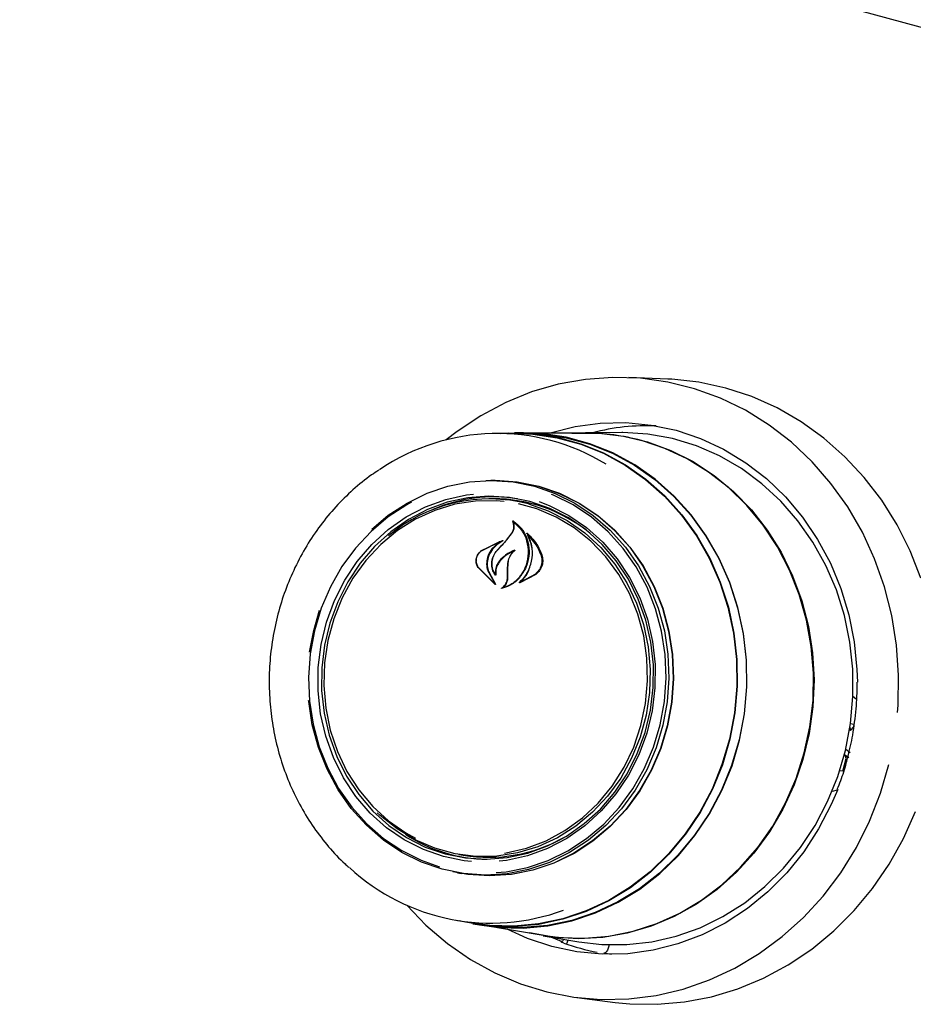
# Model space of a CAD drawing. Header units: inches. Extents: x 35 to 206, y 22 to 147.
# Tile 40 of 51: x 168.55 to 172.03, y 117.04 to 120.88. Entities that reach past the tile are written whole.
import ezdxf

# ---------------------------------------------------------------- set-up
doc = ezdxf.new("R2010")
doc.units = ezdxf.units.IN
doc.header["$LTSCALE"] = 16
doc.header["$MEASUREMENT"] = 0

msp = doc.modelspace()

# ---------------------------------------------------------------- linework, layer by layer
at = {"color": 7, "linetype": 'Continuous', "lineweight": 25}
for p, q in [((152.3656, 126.2014), (177.5425, 119.3589)), ((171.0763, 119.4745), (170.9249, 119.4807)), ((170.4778, 119.2631), (170.4111, 119.263)), ((170.5128, 119.265), (170.4778, 119.2649)), ((170.7552, 119.2637), (170.5125, 119.2632)), ((170.8969, 119.2657), (170.7554, 119.2655)), ((170.4011, 119.079), (170.3855, 119.079)), ((170.3959, 119.0079), (170.3778, 119.0078)), ((170.4767, 118.9166), (170.4732, 118.9169)), ((170.447, 118.8464), (170.469, 118.875)), ((170.4481, 118.8473), (170.4705, 118.8756)), ((170.534, 118.8654), (170.5311, 118.8656)), ((170.3494, 118.805), (170.4185, 118.8397)), ((170.35, 118.8062), (170.4317, 118.8445)), ((170.419, 118.8383), (170.3901, 118.8119)), ((170.4106, 118.8063), (170.447, 118.8464)), ((170.4207, 118.8396), (170.4188, 118.8398)), ((170.4033, 118.6733), (170.3359, 118.7398)), ((170.3989, 118.6784), (170.3367, 118.7408)), ((170.4515, 118.7306), (170.4524, 118.7566)), ((170.4526, 118.7308), (170.4532, 118.7566)), ((170.3778, 118.7197), (170.4, 118.6795)), ((170.3791, 118.7205), (170.4044, 118.6745)), ((170.4027, 118.7146), (170.4027, 118.7146)), ((170.451, 118.6993), (170.4515, 118.7306)), ((170.4525, 118.6993), (170.4526, 118.7308)), ((170.5612, 118.7127), (170.4985, 118.6796)), ((170.5596, 118.714), (170.5048, 118.6835)), ((170.5045, 118.6835), (170.5045, 118.6834)), ((169.695, 118.4944), (169.718, 118.5729)), ((169.6791, 118.4094), (169.695, 118.4944)), ((171.8018, 118.1265), (171.7889, 118.13)), ((171.8011, 118.1172), (171.8033, 118.1261)), ((171.7853, 118.1062), (171.7897, 118.105)), ((171.7863, 118.1164), (171.7882, 118.1071)), ((171.7922, 118.1063), (171.8011, 118.1172)), ((171.7668, 118.0086), (171.7649, 118.0091)), ((171.7652, 118.0103), (171.7826, 117.9984)), ((171.7717, 117.995), (171.7681, 118.0069)), ((171.7703, 118.0307), (171.7881, 118.0181)), ((171.7831, 118.0231), (171.7784, 118.0041)), ((171.7596, 117.9446), (171.7717, 117.995)), ((171.7596, 117.9446), (171.7465, 117.9457)), ((171.7374, 117.8709), (171.717, 117.8656)), ((171.717, 117.8656), (171.7172, 117.8656)), ((170.2608, 117.6202), (170.2786, 117.6172)), ((170.2564, 117.5488), (170.2718, 117.5462)), ((170.2508, 117.3632), (170.3166, 117.3518)), ((170.3163, 117.35), (170.3507, 117.3441)), ((170.3507, 117.3459), (170.5899, 117.3047)), ((170.5898, 117.303), (170.7292, 117.279)), ((170.6615, 117.28), (170.617, 117.2983)), ((170.6615, 117.28), (170.6611, 117.28)), ((170.8471, 117.2673), (170.8448, 117.258)), ((170.8266, 117.235), (170.8271, 117.235)), ((170.8573, 117.2304), (170.8271, 117.235)), ((170.7208, 117.0624), (170.8712, 117.0431))]:
    msp.add_line(p, q, dxfattribs=at)
at = {"color": 7, "linetype": 'Continuous', "lineweight": 25, "flags": 128}
for points in [[(171.9724, 118.1744), (171.9745, 118.2024), (171.9767, 118.3197), (171.9686, 118.4365), (171.9501, 118.5517), (171.9216, 118.6643), (171.8832, 118.7732), (171.8353, 118.8773), (171.7783, 118.9758), (171.7129, 119.0676), (171.6395, 119.152), (171.5589, 119.2281), (171.4719, 119.2953), (171.3791, 119.3529), (171.2816, 119.4003), (171.1803, 119.4372), (171.076, 119.4631), (170.9697, 119.4779), (170.8625, 119.4814), (170.7553, 119.4736), (170.6491, 119.4545), (170.545, 119.4243), (170.4439, 119.3833), (170.3467, 119.3319), (170.2544, 119.2706), (170.2116, 119.2374)], [(172.064, 118.6984), (172.022, 118.8049), (171.9708, 118.9064), (171.9109, 119.0019), (171.8429, 119.0907), (171.7673, 119.1717), (171.6848, 119.2445), (171.5963, 119.3081), (171.5025, 119.3622), (171.4042, 119.4061), (171.3024, 119.4396), (171.198, 119.4622), (171.092, 119.4737), (171.0763, 119.4745)], [(170.6131, 119.2634), (170.6172, 119.2647), (170.7143, 119.2893), (170.8131, 119.3027), (170.9125, 119.3048), (171.0114, 119.2954), (171.1087, 119.2749), (171.2033, 119.2433), (171.2942, 119.201), (171.3805, 119.1485), (171.4611, 119.0863), (171.5352, 119.0152), (171.602, 118.9359), (171.6608, 118.8493), (171.7108, 118.7563), (171.7515, 118.6579), (171.7826, 118.5553), (171.8037, 118.4495), (171.8144, 118.3418), (171.8159, 118.2924)], [(170.4235, 119.263), (170.4548, 119.2645), (170.5502, 119.2618), (170.6446, 119.2478), (170.7369, 119.2227), (170.826, 119.1868), (170.9109, 119.1406), (170.9906, 119.0845), (171.0641, 119.0192), (171.1307, 118.9455), (171.1894, 118.8643), (171.2397, 118.7765), (171.2809, 118.683), (171.3125, 118.5852), (171.3342, 118.484), (171.3458, 118.3806), (171.347, 118.2764), (171.3379, 118.1724), (171.3186, 118.07), (171.2893, 117.9702), (171.2503, 117.8744), (171.2021, 117.7836), (171.1454, 117.6988), (171.0806, 117.6211), (171.0087, 117.5514), (170.9303, 117.4905), (170.8466, 117.439), (170.7584, 117.3977), (170.6667, 117.367), (170.5727, 117.3473), (170.4775, 117.3387), (170.3821, 117.3415), (170.2877, 117.3555), (170.263, 117.3611)], [(170.4778, 119.2631), (170.55, 119.26), (170.6442, 119.246), (170.7364, 119.221), (170.8253, 119.1852), (170.9101, 119.139), (170.9896, 119.083), (171.063, 119.0178), (171.1294, 118.9443), (171.188, 118.8632), (171.2382, 118.7755), (171.2793, 118.6823), (171.3109, 118.5846), (171.3326, 118.4836), (171.3441, 118.3805), (171.3453, 118.2764), (171.3362, 118.1727), (171.317, 118.0704), (171.2877, 117.9709), (171.2488, 117.8752), (171.2007, 117.7845), (171.1441, 117.6999), (171.0794, 117.6224), (171.0076, 117.5528), (170.9295, 117.492), (170.8459, 117.4407), (170.7578, 117.3995), (170.6663, 117.3688), (170.5725, 117.3491), (170.4775, 117.3406), (170.3823, 117.3433), (170.3166, 117.3518)], [(171.3562, 118.0663), (171.3756, 118.1691), (171.3847, 118.2734), (171.3834, 118.3779), (171.3719, 118.4816), (171.3501, 118.5831), (171.3183, 118.6813), (171.277, 118.775), (171.2266, 118.8631), (171.1677, 118.9446), (171.1009, 119.0185), (171.0272, 119.084), (170.9472, 119.1403), (170.8621, 119.1867), (170.7726, 119.2227), (170.6801, 119.2478), (170.5854, 119.2619), (170.5128, 119.265)], [(170.7017, 119.2636), (170.7119, 119.2642), (170.8081, 119.2639), (170.9035, 119.2524), (170.9971, 119.2298), (171.0878, 119.1965), (171.1747, 119.1528), (171.2566, 119.0991), (171.3328, 119.0362), (171.4022, 118.9646), (171.4642, 118.8853), (171.518, 118.7991), (171.5631, 118.7071), (171.5988, 118.6101), (171.6249, 118.5094), (171.641, 118.4061), (171.6469, 118.3013), (171.6426, 118.1963), (171.6281, 118.0922), (171.6035, 117.9902), (171.5693, 117.8914), (171.5256, 117.7971), (171.4731, 117.7082), (171.4124, 117.6257), (171.344, 117.5507), (171.2689, 117.4839), (171.1877, 117.4261), (171.1016, 117.3779), (171.0114, 117.34), (170.9182, 117.3127), (170.823, 117.2963), (170.7268, 117.291), (170.6309, 117.297), (170.5372, 117.3138)], [(170.5575, 119.2621), (170.5849, 119.2601), (170.6794, 119.2461), (170.7718, 119.221), (170.8611, 119.1851), (170.9461, 119.1387), (171.0259, 119.0826), (171.0995, 119.0172), (171.1661, 118.9434), (171.225, 118.8621), (171.2753, 118.7741), (171.3165, 118.6806), (171.3482, 118.5826), (171.37, 118.4813), (171.3815, 118.3778), (171.3828, 118.2734), (171.3736, 118.1693), (171.3543, 118.0668)], [(171.7691, 118.026), (171.7889, 118.1304), (171.7985, 118.2365), (171.7977, 118.3428), (171.7865, 118.4483), (171.7652, 118.5517), (171.7338, 118.6519), (171.6929, 118.7477), (171.6427, 118.8381), (171.584, 118.922), (171.5174, 118.9985), (171.4436, 119.0666), (171.3635, 119.1257), (171.2779, 119.1751), (171.1879, 119.2141), (171.0944, 119.2425), (170.9986, 119.2597), (170.9015, 119.2657), (170.8969, 119.2657)], [(170.5899, 117.3047), (170.6548, 117.2962), (170.7507, 117.2931), (170.8465, 117.3011), (170.9412, 117.3202), (171.0336, 117.3502), (171.1227, 117.3906), (171.2075, 117.4412), (171.2871, 117.5012), (171.3605, 117.57), (171.4269, 117.6468), (171.4856, 117.7308), (171.5358, 117.821), (171.5771, 117.9164), (171.6089, 118.0159), (171.6309, 118.1183), (171.6429, 118.2226), (171.6446, 118.3275), (171.6362, 118.4318), (171.6176, 118.5344), (171.5891, 118.6341), (171.5511, 118.7298), (171.5039, 118.8203), (171.448, 118.9047), (171.3842, 118.982), (171.3131, 119.0514), (171.2356, 119.112), (171.1525, 119.1631), (171.0647, 119.2042), (170.9734, 119.2348)], [(169.9216, 118.8897), (169.9855, 118.9432), (170.059, 118.9912), (170.1371, 119.0293), (170.2187, 119.0568), (170.3026, 119.0735), (170.3876, 119.079), (170.4724, 119.0732), (170.5558, 119.0564), (170.6366, 119.0286), (170.7136, 118.9903), (170.7857, 118.9422), (170.8518, 118.8848), (170.911, 118.8189), (170.9623, 118.7457), (171.0051, 118.6661), (171.0388, 118.5813), (171.0628, 118.4925), (171.0767, 118.4011), (171.0805, 118.3083), (171.074, 118.2155), (171.0573, 118.1241), (171.0306, 118.0354), (170.9945, 117.9507), (170.9493, 117.8712), (170.8957, 117.7981), (170.8346, 117.7325), (170.7668, 117.6752), (170.6933, 117.6273), (170.6152, 117.5892), (170.5335, 117.5617), (170.4496, 117.545), (170.3646, 117.5395), (170.2798, 117.5453), (170.1964, 117.5621), (170.1156, 117.5899), (170.0386, 117.6281), (169.9666, 117.6763), (169.9005, 117.7337), (169.8413, 117.7995), (169.7899, 117.8728), (169.7471, 117.9524), (169.7135, 118.0372), (169.6895, 118.126), (169.6755, 118.2174), (169.6752, 118.2213)], [(170.3669, 119.0786), (170.4039, 119.0797), (170.489, 119.0739), (170.5726, 119.057), (170.6536, 119.0292), (170.7308, 118.9908), (170.8031, 118.9425), (170.8694, 118.8849), (170.9287, 118.819), (170.9802, 118.7455), (171.0231, 118.6657), (171.0568, 118.5807), (171.0809, 118.4917), (171.0949, 118.4), (171.0987, 118.3069), (171.0921, 118.2139), (171.0754, 118.1222), (171.0487, 118.0333), (171.0124, 117.9484), (170.9671, 117.8687), (170.9134, 117.7954), (170.8521, 117.7295), (170.7841, 117.6722), (170.7104, 117.624), (170.6321, 117.5859), (170.5502, 117.5583), (170.4661, 117.5416), (170.3809, 117.5361), (170.2958, 117.5418), (170.2381, 117.5523)], [(170.4011, 119.079), (170.4033, 119.079), (170.4883, 119.0732), (170.5718, 119.0564), (170.6527, 119.0285), (170.7299, 118.9902), (170.8021, 118.942), (170.8683, 118.8844), (170.9276, 118.8185), (170.979, 118.7452), (171.0219, 118.6654), (171.0556, 118.5805), (171.0796, 118.4915), (171.0936, 118.3999), (171.0974, 118.307), (171.0908, 118.214), (171.0741, 118.1225), (171.0474, 118.0336), (171.0112, 117.9488), (170.9659, 117.8691), (170.9123, 117.7959), (170.8511, 117.7301), (170.7831, 117.6728), (170.7095, 117.6247), (170.6312, 117.5866), (170.5495, 117.559), (170.4654, 117.5424), (170.3803, 117.5369), (170.2953, 117.5426), (170.2718, 117.5462)], [(170.311, 117.5925), (170.2824, 117.5955), (170.2013, 117.6117), (170.1229, 117.6389), (170.0483, 117.6767), (169.9788, 117.7244), (169.9155, 117.7814), (169.8593, 117.8467), (169.8112, 117.9193), (169.7718, 117.9981), (169.7419, 118.0818), (169.7219, 118.1691), (169.7121, 118.2586), (169.7126, 118.3489), (169.7235, 118.4386), (169.7446, 118.5263), (169.7756, 118.6105), (169.8159, 118.6901), (169.8649, 118.7636), (169.9219, 118.8299), (169.9859, 118.8881), (170.056, 118.9371), (170.131, 118.9763), (170.2098, 119.0049), (170.2911, 119.0226), (170.318, 119.0259)], [(170.5382, 118.9968), (170.4584, 119.0128), (170.3772, 119.0176), (170.2959, 119.0113), (170.2159, 118.9939), (170.1383, 118.9657), (170.0645, 118.9271), (169.9955, 118.8788), (169.9324, 118.8216), (169.8763, 118.7563), (169.828, 118.6839), (169.7884, 118.6056), (169.7579, 118.5226), (169.7371, 118.4363), (169.7264, 118.348), (169.7259, 118.2591), (169.7355, 118.171), (169.7552, 118.085), (169.7847, 118.0026), (169.8234, 117.9251), (169.8708, 117.8536), (169.9261, 117.7893), (169.9885, 117.7332), (170.0569, 117.6861), (170.1303, 117.649), (170.2076, 117.6222), (170.2874, 117.6063), (170.3686, 117.6014), (170.4499, 117.6078), (170.5299, 117.6252), (170.6075, 117.6534), (170.6813, 117.6919), (170.7503, 117.7402), (170.8134, 117.7974), (170.8695, 117.8628), (170.9178, 117.9352), (170.9574, 118.0134), (170.9879, 118.0964), (171.0087, 118.1827), (171.0194, 118.271), (171.0199, 118.3599), (171.0103, 118.4481), (170.9906, 118.534), (170.9611, 118.6164), (170.9224, 118.694), (170.875, 118.7655), (170.8197, 118.8298), (170.7573, 118.8859), (170.6889, 118.9329), (170.6155, 118.9701), (170.5382, 118.9968)], [(170.4072, 117.5491), (170.4453, 117.5529), (170.5284, 117.5694), (170.6092, 117.5967), (170.6865, 117.6343), (170.7593, 117.6819), (170.8264, 117.7385), (170.8869, 117.8035), (170.94, 117.8759), (170.9847, 117.9546), (171.0205, 118.0384), (171.0469, 118.1263), (171.0634, 118.2168), (171.0699, 118.3086), (171.0661, 118.4005), (171.0523, 118.491), (171.0286, 118.5789), (170.9953, 118.6629), (170.9529, 118.7417), (170.902, 118.8142), (170.8435, 118.8793), (170.778, 118.9362), (170.7067, 118.9839), (170.6304, 119.0218), (170.6231, 119.0248)], [(170.0762, 118.9945), (170.0585, 118.9847), (169.9857, 118.9372), (169.9186, 118.8806), (169.8581, 118.8156), (169.8051, 118.7432), (169.7603, 118.6645), (169.7245, 118.5806), (169.6981, 118.4928), (169.6816, 118.4023), (169.6752, 118.3105), (169.6789, 118.2186), (169.6927, 118.1281), (169.7164, 118.0402), (169.7497, 117.9562), (169.7921, 117.8774), (169.843, 117.8049), (169.9016, 117.7398), (169.967, 117.6829), (170.0384, 117.6352), (170.1146, 117.5973), (170.1855, 117.5724)], [(170.4374, 118.9974), (170.4072, 118.9999), (170.3262, 118.9987), (170.2459, 118.9862), (170.1675, 118.9626), (170.0923, 118.9283), (170.0217, 118.8838), (169.9567, 118.8299), (169.8985, 118.7675), (169.8479, 118.6975), (169.8058, 118.6212), (169.7729, 118.5398), (169.7497, 118.4547), (169.7367, 118.3671), (169.7339, 118.2786), (169.7416, 118.1906), (169.7595, 118.1046), (169.7874, 118.022), (169.8247, 117.9441), (169.871, 117.8722), (169.9253, 117.8075), (169.9869, 117.7511), (170.0547, 117.7038), (170.0917, 117.6833)], [(170.5323, 118.9874), (170.61, 118.9603), (170.6837, 118.9226), (170.7522, 118.8748), (170.8145, 118.8178), (170.8694, 118.7524), (170.9162, 118.6797), (170.9539, 118.601), (170.9821, 118.5175), (171.0002, 118.4306), (171.0079, 118.3416), (171.0052, 118.2522), (170.992, 118.1637), (170.9686, 118.0776), (170.9353, 117.9954), (170.8928, 117.9183), (170.8416, 117.8476), (170.7827, 117.7845), (170.7171, 117.73), (170.6457, 117.6851), (170.5698, 117.6504), (170.4905, 117.6265), (170.4093, 117.6139), (170.3275, 117.6127), (170.2463, 117.6229), (170.1671, 117.6444), (170.0913, 117.6769), (170.02, 117.7197), (169.9545, 117.7722), (169.9431, 117.783)], [(170.5745, 118.9965), (170.6156, 118.9807), (170.6902, 118.943), (170.7597, 118.8952), (170.823, 118.8382), (170.8792, 118.7729), (170.9274, 118.7003), (170.9667, 118.6215), (170.9966, 118.5378), (171.0167, 118.4505), (171.0265, 118.361), (171.0259, 118.2707), (171.015, 118.181), (170.9939, 118.0933), (170.963, 118.0091), (170.9227, 117.9296), (170.8737, 117.8561), (170.8167, 117.7897), (170.7526, 117.7315), (170.6825, 117.6825), (170.6075, 117.6434), (170.5287, 117.6147), (170.4474, 117.5971), (170.4178, 117.5934)], [(170.4391, 117.6254), (170.4456, 117.6264), (170.5252, 117.6445), (170.6021, 117.6735), (170.6751, 117.713), (170.7431, 117.7623), (170.8048, 117.8205), (170.8594, 117.8869), (170.9058, 117.9601), (170.9434, 118.0391), (170.9715, 118.1226), (170.9896, 118.2091), (170.9975, 118.2973), (170.995, 118.3858), (170.9822, 118.4729), (170.9593, 118.5574), (170.9266, 118.6379), (170.8847, 118.7129), (170.8343, 118.7813), (170.7762, 118.842), (170.7114, 118.894), (170.6409, 118.9364), (170.5658, 118.9685), (170.4937, 118.9885)], [(171.7985, 118.2373), (171.8035, 118.2335), (171.8134, 118.2245)], [(171.7882, 118.1071), (171.7885, 118.1063), (171.7888, 118.1056), (171.7893, 118.1052), (171.7898, 118.1049), (171.7903, 118.105), (171.791, 118.1052), (171.7916, 118.1057), (171.7922, 118.1063)], [(170.3507, 117.3441), (170.4168, 117.3355), (170.5124, 117.3328), (170.608, 117.3414), (170.7023, 117.3612), (170.7942, 117.392), (170.8827, 117.4334), (170.9667, 117.485), (171.0453, 117.5461), (171.1175, 117.616), (171.1824, 117.694), (171.2394, 117.779), (171.2877, 117.8701), (171.3268, 117.9663), (171.3562, 118.0663)], [(171.3543, 118.0668), (171.3249, 117.9669), (171.2859, 117.8709), (171.2377, 117.78), (171.1808, 117.6951), (171.116, 117.6173), (171.044, 117.5475), (170.9656, 117.4865), (170.8817, 117.435), (170.7934, 117.3937), (170.7016, 117.3629), (170.6075, 117.3431), (170.5121, 117.3346), (170.4166, 117.3373), (170.3766, 117.3419)], [(170.7292, 117.279), (170.8193, 117.2685), (170.9166, 117.2682), (171.0136, 117.2791), (171.1091, 117.3013), (171.2021, 117.3343), (171.2915, 117.378), (171.3763, 117.4317), (171.4555, 117.4949), (171.5282, 117.5668), (171.5937, 117.6466), (171.6511, 117.7334), (171.6998, 117.8263), (171.7393, 117.9242), (171.7691, 118.026)], [(171.7681, 118.0069), (171.7678, 118.0077), (171.7674, 118.0082), (171.767, 118.0085), (171.7664, 118.0086), (171.7658, 118.0085), (171.7652, 118.0081), (171.7646, 118.0075), (171.7645, 118.0075)], [(170.0584, 117.4217), (170.1326, 117.3446), (170.2165, 117.2729), (170.3065, 117.2105), (170.4017, 117.1579), (170.5013, 117.1157), (170.6042, 117.0842), (170.7097, 117.0639), (170.8165, 117.0547), (170.9239, 117.0569), (171.0307, 117.0704), (171.1359, 117.095), (171.2387, 117.1306), (171.3379, 117.1769), (171.4328, 117.2333), (171.5224, 117.2994), (171.6058, 117.3745), (171.6824, 117.4579), (171.7513, 117.549), (171.812, 117.6467), (171.8638, 117.7502), (171.9063, 117.8586), (171.9391, 117.9708)], [(171.739, 117.8733), (171.7141, 117.8144), (171.6647, 117.7194), (171.6066, 117.6303), (171.5404, 117.5483), (171.4668, 117.4741), (171.3866, 117.4086), (171.3007, 117.3526), (171.2101, 117.3065), (171.1157, 117.271), (171.0186, 117.2464), (170.9198, 117.233), (170.8204, 117.231), (170.7215, 117.2403), (170.6242, 117.2609), (170.5296, 117.2925), (170.4499, 117.3288)], [(170.8712, 117.0431), (170.9279, 117.0375), (171.0345, 117.0354), (171.1411, 117.0445), (171.2465, 117.0647), (171.3498, 117.0957), (171.45, 117.1374), (171.5464, 117.1892), (171.6379, 117.2508), (171.7237, 117.3215), (171.803, 117.4008), (171.8752, 117.4879), (171.9396, 117.582), (171.9955, 117.6822), (172.0425, 117.7877)]]:
    msp.add_lwpolyline(points, dxfattribs=at)
at = {"color": 7, "linetype": 'Continuous', "lineweight": 25}
for centre, radius, start, end in [((170.9995, 118.4183), 0.8745, 87.92, 104.3375), ((170.4107, 118.4483), 0.8141, 58.4836, 124.3063), ((170.7568, 118.439), 0.8248, 74.7807, 90.1119), ((170.3791, 118.4026), 0.6045, 75.3203, 130.4402), ((170.3978, 118.4143), 0.6006, 81.1208, 113.4076), ((170.3949, 118.4102), 0.5977, 50.8359, 89.9017), ((177.3132, 112.4503), 9.3836, 137.02136, 137.35507), ((171.7839, 118.1163), 0.00246, 2.287, 65.4763), ((170.3794, 118.2002), 0.5988, 236.8968, 269.2835), ((170.3775, 118.2078), 0.5988, 260.4914, 299.4798), ((170.3869, 118.1657), 0.8135, 227.2277, 290.346), ((170.9642, 118.0959), 0.8726, 250.3604, 259.2306)]:
    msp.add_arc(centre, radius, start, end, dxfattribs=at)
for points, knots in [([(169.9486, 119.1188), (169.9392, 119.1129), (169.9038, 119.0906), (169.8473, 119.0433), (169.7801, 118.9775), (169.7197, 118.9043), (169.6663, 118.8249), (169.6205, 118.7401), (169.5829, 118.6507), (169.5537, 118.5578), (169.5334, 118.4623), (169.5221, 118.3651), (169.52, 118.2673), (169.5271, 118.1699), (169.5432, 118.0739), (169.5684, 117.9803), (169.6022, 117.8901), (169.6444, 117.8044), (169.6943, 117.7237), (169.7522, 117.6497), (169.7983, 117.5986), (169.8267, 117.5747), (169.8316, 117.5707)], [0, 0, 0, 0, 0.0193591, 0.0730679, 0.1268156, 0.1805998, 0.234417, 0.2882625, 0.3421323, 0.3960213, 0.449926, 0.5038424, 0.5577668, 0.6116951, 0.6656236, 0.7195477, 0.7734634, 0.8273653, 0.881247, 0.9351035, 0.9889277, 1, 1, 1, 1]), ([(170.469, 118.875), (170.4711, 118.8792), (170.4754, 118.8875), (170.4766, 118.9016), (170.4745, 118.9109), (170.4726, 118.9153), (170.4724, 118.9157)], [0, 0, 0, 0, 0.322039, 0.64419, 0.96662, 1, 1, 1, 1]), ([(170.4705, 118.8756), (170.4726, 118.8796), (170.4769, 118.8877), (170.4782, 118.9012), (170.476, 118.9124), (170.4726, 118.9181), (170.4714, 118.9203)], [0, 0, 0, 0, 0.278314, 0.556598, 0.835284, 1, 1, 1, 1]), ([(170.4714, 118.9203), (170.4713, 118.9203), (170.4713, 118.9205), (170.4712, 118.9208), (170.4713, 118.921), (170.4715, 118.9213), (170.4717, 118.9215), (170.4719, 118.9216), (170.4722, 118.9216), (170.4723, 118.9215), (170.4724, 118.9215), (170.4724, 118.9215)], [0, 0, 0, 0, 0.123035, 0.24592, 0.370548, 0.495993, 0.620884, 0.743685, 0.863969, 0.982426, 1, 1, 1, 1]), ([(170.4735, 118.9168), (170.4734, 118.9168), (170.4733, 118.9169), (170.473, 118.9169), (170.4728, 118.9169), (170.4726, 118.9167), (170.4724, 118.9165), (170.4723, 118.9162), (170.4723, 118.916), (170.4724, 118.9158), (170.4724, 118.9157)], [0, 0, 0, 0, 0.125775, 0.251333, 0.377043, 0.503488, 0.63146, 0.760676, 0.890404, 1, 1, 1, 1]), ([(170.4724, 118.9215), (170.4836, 118.9129), (170.5072, 118.8948), (170.5294, 118.8526), (170.5356, 118.8172), (170.5352, 118.7979), (170.5351, 118.7955)], [0, 0, 0, 0, 0.296384, 0.623257, 0.953009, 1, 1, 1, 1]), ([(170.4735, 118.9168), (170.4845, 118.9073), (170.5074, 118.8877), (170.5285, 118.8445), (170.5308, 118.8117), (170.5319, 118.7956)], [0, 0, 0, 0, 0.321883, 0.666053, 1, 1, 1, 1]), ([(170.5263, 118.8726), (170.5263, 118.8727), (170.5262, 118.8728), (170.5262, 118.8731), (170.5263, 118.8734), (170.5264, 118.8736), (170.5266, 118.8738), (170.5269, 118.8739), (170.5271, 118.8739), (170.5273, 118.8738), (170.5274, 118.8737), (170.5275, 118.8737)], [0, 0, 0, 0, 0.11754, 0.234619, 0.35346, 0.473528, 0.593309, 0.71182, 0.82805, 0.942494, 1, 1, 1, 1]), ([(170.5335, 118.729), (170.5391, 118.7448), (170.5503, 118.7763), (170.5477, 118.8262), (170.536, 118.8574), (170.527, 118.8715), (170.5263, 118.8726)], [0, 0, 0, 0, 0.324348, 0.648698, 0.972587, 1, 1, 1, 1]), ([(170.5275, 118.8737), (170.5426, 118.8581), (170.5664, 118.8335), (170.5799, 118.801), (170.5848, 118.7892)], [0, 0, 0, 0, 0.635989, 1, 1, 1, 1]), ([(170.5315, 118.8654), (170.5314, 118.8655), (170.5313, 118.8656), (170.5311, 118.8656), (170.5308, 118.8656), (170.5306, 118.8655), (170.5304, 118.8653), (170.5303, 118.865), (170.5302, 118.8647), (170.5302, 118.8645), (170.5303, 118.8644), (170.5303, 118.8644)], [0, 0, 0, 0, 0.116203, 0.232695, 0.349028, 0.465813, 0.584043, 0.703117, 0.823201, 0.942815, 1, 1, 1, 1]), ([(170.534, 118.7284), (170.5394, 118.7443), (170.5501, 118.776), (170.5477, 118.8245), (170.5358, 118.8517), (170.5303, 118.8644)], [0, 0, 0, 0, 0.348801, 0.697654, 1, 1, 1, 1]), ([(170.5315, 118.8654), (170.546, 118.8489), (170.5662, 118.8258), (170.5781, 118.7969), (170.5814, 118.7887)], [0, 0, 0, 0, 0.718759, 1, 1, 1, 1]), ([(170.4321, 118.843), (170.4224, 118.837), (170.4079, 118.8281), (170.3964, 118.8151), (170.3926, 118.8108)], [0, 0, 0, 0, 0.666176, 1, 1, 1, 1]), ([(170.419, 118.8383), (170.4191, 118.8384), (170.4193, 118.8385), (170.4194, 118.8387), (170.4194, 118.839), (170.4194, 118.8393), (170.4193, 118.8395), (170.4191, 118.8397), (170.4189, 118.8398), (170.4187, 118.8398), (170.4186, 118.8398), (170.4185, 118.8397)], [0, 0, 0, 0, 0.118376, 0.236767, 0.355655, 0.475087, 0.594171, 0.712319, 0.829642, 0.946067, 1, 1, 1, 1]), ([(170.4317, 118.8445), (170.4318, 118.8445), (170.4319, 118.8445), (170.4322, 118.8444), (170.4324, 118.8443), (170.4325, 118.8441), (170.4326, 118.8438), (170.4325, 118.8435), (170.4324, 118.8433), (170.4323, 118.8431), (170.4321, 118.843), (170.4321, 118.843)], [0, 0, 0, 0, 0.113296, 0.226447, 0.339549, 0.453508, 0.569042, 0.686294, 0.80458, 0.92283, 1, 1, 1, 1]), ([(170.3359, 118.7398), (170.3336, 118.7441), (170.329, 118.7529), (170.328, 118.7687), (170.3317, 118.7841), (170.3393, 118.7974), (170.3467, 118.8034), (170.35, 118.8062)], [0, 0, 0, 0, 0.206318, 0.4125882, 0.6199674, 0.8275662, 1, 1, 1, 1]), ([(170.3367, 118.7408), (170.3345, 118.745), (170.3299, 118.7534), (170.3287, 118.7686), (170.332, 118.7835), (170.3392, 118.7964), (170.3462, 118.8023), (170.3494, 118.805)], [0, 0, 0, 0, 0.205658, 0.411395, 0.617779, 0.824283, 1, 1, 1, 1]), ([(170.3727, 118.7785), (170.3711, 118.7699), (170.3677, 118.7526), (170.3718, 118.7324), (170.3766, 118.7223), (170.3778, 118.7197)], [0, 0, 0, 0, 0.427053, 0.854259, 1, 1, 1, 1]), ([(170.375, 118.7781), (170.3733, 118.7696), (170.3697, 118.7526), (170.3735, 118.7329), (170.378, 118.723), (170.3791, 118.7205)], [0, 0, 0, 0, 0.4291024, 0.8582563, 1, 1, 1, 1]), ([(170.3901, 118.8119), (170.3846, 118.8038), (170.3774, 118.7933), (170.3736, 118.7812), (170.3727, 118.7785)], [0, 0, 0, 0, 0.775736, 1, 1, 1, 1]), ([(170.3926, 118.8108), (170.387, 118.8028), (170.3798, 118.7925), (170.3759, 118.7807), (170.375, 118.7781)], [0, 0, 0, 0, 0.77914, 1, 1, 1, 1]), ([(170.4043, 118.7093), (170.4006, 118.715), (170.3927, 118.7272), (170.3885, 118.7503), (170.3915, 118.775), (170.4003, 118.7945), (170.4083, 118.804), (170.411, 118.8072)], [0, 0, 0, 0, 0.199033, 0.425619, 0.654007, 0.884098, 1, 1, 1, 1]), ([(170.4022, 118.7149), (170.399, 118.7208), (170.3921, 118.7334), (170.3894, 118.7566), (170.3939, 118.7806), (170.4027, 118.797), (170.4093, 118.8047), (170.4106, 118.8063)], [0, 0, 0, 0, 0.211273, 0.452057, 0.693902, 0.936585, 1, 1, 1, 1]), ([(170.4787, 118.8073), (170.4664, 118.8018), (170.4444, 118.7918), (170.4274, 118.7737), (170.4198, 118.7657)], [0, 0, 0, 0, 0.55444, 1, 1, 1, 1]), ([(170.473, 118.8026), (170.4608, 118.7963), (170.4417, 118.7863), (170.4269, 118.7703), (170.4216, 118.7646)], [0, 0, 0, 0, 0.641486, 1, 1, 1, 1]), ([(170.4524, 118.7566), (170.4539, 118.7641), (170.4568, 118.7792), (170.4664, 118.7937), (170.4727, 118.8003), (170.4737, 118.8013)], [0, 0, 0, 0, 0.456279, 0.912527, 1, 1, 1, 1]), ([(170.4532, 118.7566), (170.4545, 118.7639), (170.4571, 118.7786), (170.4676, 118.7953), (170.4761, 118.803), (170.4793, 118.8059)], [0, 0, 0, 0, 0.387707, 0.775505, 1, 1, 1, 1]), ([(170.4787, 118.8073), (170.4788, 118.8073), (170.4789, 118.8073), (170.4792, 118.8073), (170.4794, 118.8071), (170.4795, 118.8069), (170.4796, 118.8067), (170.4796, 118.8064), (170.4795, 118.8061), (170.4794, 118.806), (170.4793, 118.8059), (170.4793, 118.8059)], [0, 0, 0, 0, 0.119071, 0.238275, 0.357206, 0.476166, 0.595791, 0.716537, 0.837868, 0.959539, 1, 1, 1, 1]), ([(170.5319, 118.7956), (170.5303, 118.7797), (170.5281, 118.7581), (170.5194, 118.7382), (170.5171, 118.733)], [0, 0, 0, 0, 0.736126, 1, 1, 1, 1]), ([(170.5351, 118.7955), (170.5332, 118.7794), (170.5307, 118.7576), (170.5216, 118.7375), (170.5192, 118.7323)], [0, 0, 0, 0, 0.739884, 1, 1, 1, 1]), ([(170.5814, 118.7887), (170.5832, 118.7822), (170.5867, 118.769), (170.5836, 118.7479), (170.5749, 118.7283), (170.5647, 118.7188), (170.5596, 118.714)], [0, 0, 0, 0, 0.2492518, 0.4985569, 0.7489591, 1, 1, 1, 1]), ([(170.5848, 118.7892), (170.5866, 118.7825), (170.59, 118.7689), (170.5865, 118.7473), (170.5771, 118.7272), (170.5665, 118.7175), (170.5612, 118.7127)], [0, 0, 0, 0, 0.249693, 0.499305, 0.750816, 1, 1, 1, 1]), ([(170.4198, 118.7657), (170.4156, 118.7596), (170.4073, 118.7475), (170.4032, 118.7293), (170.4034, 118.7188), (170.4035, 118.7155)], [0, 0, 0, 0, 0.4078317, 0.8157698, 1, 1, 1, 1]), ([(170.4216, 118.7646), (170.4174, 118.7586), (170.4091, 118.7468), (170.4043, 118.7271), (170.4052, 118.7151), (170.4056, 118.71)], [0, 0, 0, 0, 0.368989, 0.737953, 1, 1, 1, 1]), ([(170.4022, 118.7149), (170.4022, 118.7148), (170.4023, 118.7147), (170.4026, 118.7146), (170.4028, 118.7146), (170.4031, 118.7147), (170.4033, 118.7148), (170.4034, 118.715), (170.4035, 118.7153), (170.4035, 118.7154), (170.4035, 118.7155)], [0, 0, 0, 0, 0.12865, 0.257273, 0.385555, 0.513832, 0.642187, 0.77146, 0.901116, 1, 1, 1, 1]), ([(170.4056, 118.71), (170.4056, 118.7099), (170.4056, 118.7098), (170.4055, 118.7095), (170.4054, 118.7093), (170.4052, 118.7091), (170.4049, 118.7091), (170.4047, 118.7091), (170.4045, 118.7092), (170.4044, 118.7093), (170.4043, 118.7093)], [0, 0, 0, 0, 0.130367, 0.260527, 0.391092, 0.520691, 0.649506, 0.777293, 0.904517, 1, 1, 1, 1]), ([(170.4273, 118.6588), (170.43, 118.6607), (170.4369, 118.6655), (170.4453, 118.6767), (170.4501, 118.6891), (170.4508, 118.6968), (170.451, 118.6993)], [0, 0, 0, 0, 0.206001, 0.524652, 0.845103, 1, 1, 1, 1]), ([(170.5192, 118.7323), (170.5114, 118.7194), (170.4959, 118.6937), (170.4624, 118.6682), (170.4383, 118.6607), (170.4278, 118.6574)], [0, 0, 0, 0, 0.359987, 0.720088, 1, 1, 1, 1]), ([(170.4351, 118.6623), (170.4379, 118.6651), (170.4445, 118.6718), (170.4508, 118.6849), (170.452, 118.6948), (170.4525, 118.6993)], [0, 0, 0, 0, 0.292796, 0.676002, 1, 1, 1, 1]), ([(170.5171, 118.733), (170.5097, 118.7203), (170.4947, 118.6949), (170.4643, 118.6715), (170.4435, 118.6638), (170.4357, 118.6609)], [0, 0, 0, 0, 0.3849, 0.769933, 1, 1, 1, 1]), ([(170.4978, 118.681), (170.5073, 118.6906), (170.5214, 118.705), (170.5305, 118.723), (170.5335, 118.729)], [0, 0, 0, 0, 0.670268, 1, 1, 1, 1]), ([(170.5041, 118.6848), (170.513, 118.6951), (170.5247, 118.7085), (170.5323, 118.7247), (170.534, 118.7284)], [0, 0, 0, 0, 0.766376, 1, 1, 1, 1]), ([(170.4044, 118.6745), (170.4044, 118.6744), (170.4045, 118.6742), (170.4045, 118.6739), (170.4044, 118.6737), (170.4043, 118.6734), (170.4041, 118.6733), (170.4038, 118.6732), (170.4036, 118.6732), (170.4034, 118.6733), (170.4033, 118.6733)], [0, 0, 0, 0, 0.125291, 0.250602, 0.37641, 0.502296, 0.627926, 0.752722, 0.876673, 1, 1, 1, 1]), ([(170.4985, 118.6796), (170.4984, 118.6796), (170.4982, 118.6796), (170.498, 118.6796), (170.4977, 118.6798), (170.4976, 118.68), (170.4975, 118.6802), (170.4975, 118.6805), (170.4976, 118.6808), (170.4978, 118.6809), (170.4978, 118.681)], [0, 0, 0, 0, 0.122873, 0.245698, 0.367966, 0.490086, 0.612704, 0.736504, 0.861138, 1, 1, 1, 1]), ([(170.5041, 118.6848), (170.504, 118.6847), (170.5039, 118.6846), (170.5038, 118.6843), (170.5038, 118.6841), (170.5039, 118.6838), (170.5041, 118.6836), (170.5043, 118.6835), (170.5045, 118.6834), (170.5047, 118.6835), (170.5048, 118.6835)], [0, 0, 0, 0, 0.1255133, 0.2511038, 0.3766435, 0.5020186, 0.6265275, 0.750596, 0.8740982, 1, 1, 1, 1]), ([(170.4278, 118.6574), (170.4277, 118.6574), (170.4275, 118.6573), (170.4273, 118.6574), (170.4271, 118.6576), (170.4269, 118.6578), (170.4269, 118.6581), (170.4269, 118.6583), (170.427, 118.6586), (170.4272, 118.6587), (170.4273, 118.6588), (170.4273, 118.6588)], [0, 0, 0, 0, 0.118543, 0.236959, 0.355491, 0.474181, 0.593611, 0.713612, 0.834414, 0.955116, 1, 1, 1, 1]), ([(171.8136, 118.2926), (171.8136, 118.2738), (171.8137, 118.239), (171.8111, 118.2042), (171.8099, 118.1883)], [0, 0, 0, 0, 0.540626, 1, 1, 1, 1]), ([(171.8099, 118.1883), (171.806, 118.1538), (171.8005, 118.1054), (171.7901, 118.0505), (171.7849, 118.03), (171.7831, 118.0231)], [0, 0, 0, 0, 0.6204068, 0.8723016, 1, 1, 1, 1]), ([(171.7784, 118.0041), (171.7761, 117.9947), (171.7682, 117.9618), (171.7543, 117.9179), (171.7408, 117.8844), (171.7363, 117.8733)], [0, 0, 0, 0, 0.210193, 0.736804, 1, 1, 1, 1]), ([(170.6709, 117.2741), (170.6691, 117.2748), (170.6653, 117.2762), (170.6615, 117.278), (170.6597, 117.2793), (170.6599, 117.2799), (170.6608, 117.28), (170.6611, 117.28)], [0, 0, 0, 0, 0.228151, 0.456283, 0.68439, 0.911942, 1, 1, 1, 1]), ([(170.6615, 117.28), (170.6625, 117.2803), (170.6644, 117.2809), (170.6675, 117.2844), (170.6693, 117.2879), (170.6699, 117.2892)], [0, 0, 0, 0, 0.379974, 0.759847, 1, 1, 1, 1]), ([(170.6862, 117.2864), (170.6854, 117.2834), (170.6839, 117.2779), (170.6818, 117.2734), (170.6809, 117.2714)], [0, 0, 0, 0, 0.553689, 1, 1, 1, 1]), ([(170.8448, 117.258), (170.844, 117.2552), (170.8424, 117.2498), (170.8386, 117.2427), (170.8342, 117.2376), (170.8302, 117.2351), (170.828, 117.235), (170.8271, 117.235)], [0, 0, 0, 0, 0.216755, 0.433454, 0.651043, 0.868842, 1, 1, 1, 1])]:
    msp.add_open_spline(points, degree=3, knots=knots, dxfattribs=at)

doc.saveas('drawing.dxf')
